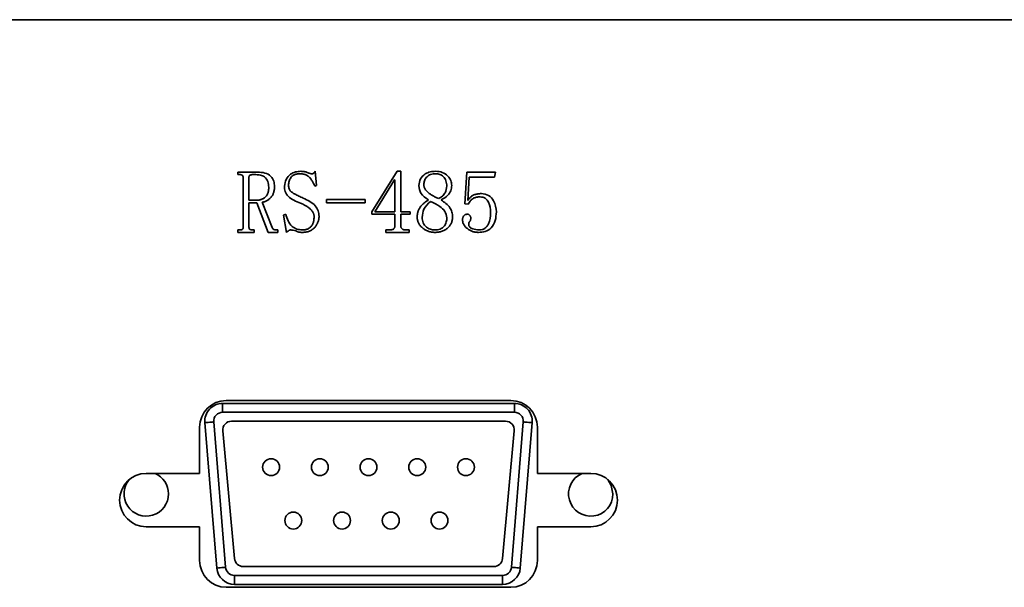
# Model space of a CAD drawing. Header units: millimetres. Extents: x 5 to 517, y 5 to 292.
# Tile 15 of 98: x 74.28 to 79.82, y 135.91 to 139.1. Entities that reach past the tile are written whole.
import ezdxf

# ---------------------------------------------------------------- set-up
doc = ezdxf.new("R2010")
doc.units = ezdxf.units.MM

msp = doc.modelspace()

# ---------------------------------------------------------------- linework, layer by layer
at = {"color": 7, "linetype": 'Continuous', "lineweight": 35}
for p, q in [((87.8943, 139.103), (69.5943, 139.103)), ((75.5099, 138.2462), (75.6215, 138.2462)), ((75.5099, 138.2323), (75.5099, 138.2462)), ((75.5217, 138.2323), (75.5099, 138.2323)), ((75.6108, 138.2323), (75.5893, 138.2323)), ((75.9444, 138.2509), (75.9521, 138.172)), ((76.2628, 138.0236), (76.4049, 138.2509)), ((76.4049, 138.2509), (76.4252, 138.2509)), ((76.4252, 138.2509), (76.4252, 138.0236)), ((76.7869, 138.0681), (76.7968, 138.2462)), ((76.7968, 138.2462), (76.9585, 138.2462)), ((76.9585, 138.2462), (76.9526, 138.2184)), ((75.5393, 137.9372), (75.5393, 138.2166)), ((75.5717, 138.2166), (75.5717, 138.0885)), ((76.3907, 138.2029), (76.2804, 138.0236)), ((76.3927, 138.2029), (76.3907, 138.2029)), ((76.3927, 138.0236), (76.3927, 138.2029)), ((76.8105, 138.2184), (76.8026, 138.0876)), ((76.9526, 138.2184), (76.8105, 138.2184)), ((75.9521, 138.172), (75.9423, 138.1674)), ((75.5717, 138.0885), (75.6147, 138.0885)), ((75.5717, 138.0746), (75.5717, 137.9368)), ((75.6164, 138.0746), (75.5717, 138.0746)), ((75.6793, 137.9076), (75.6164, 138.0746)), ((75.6456, 138.0769), (75.7028, 137.935)), ((76.0077, 138.0932), (76.2257, 138.0932)), ((76.0077, 138.0746), (76.0077, 138.0932)), ((76.2257, 138.0746), (76.0077, 138.0746)), ((76.2257, 138.0932), (76.2257, 138.0746)), ((76.8047, 138.0661), (76.7869, 138.0681)), ((75.7665, 138.005), (75.7783, 138.0097)), ((76.2628, 138.0097), (76.2628, 138.0236)), ((76.3927, 138.0097), (76.2628, 138.0097)), ((76.2804, 138.0236), (76.3927, 138.0236)), ((76.3927, 137.9465), (76.3927, 138.0097)), ((76.4252, 138.0236), (76.478, 138.0236)), ((76.4252, 138.0097), (76.4252, 137.9465)), ((76.478, 138.0097), (76.4252, 138.0097)), ((76.478, 138.0236), (76.478, 138.0097)), ((75.7822, 137.9076), (75.7665, 138.005)), ((75.5099, 137.9215), (75.5217, 137.9215)), ((75.5099, 137.9076), (75.5099, 137.9215)), ((75.6011, 137.9076), (75.5099, 137.9076)), ((75.5893, 137.9215), (75.6011, 137.9215)), ((75.6011, 137.9215), (75.6011, 137.9076)), ((75.7341, 137.9076), (75.6793, 137.9076)), ((75.7223, 137.9215), (75.7341, 137.9215)), ((75.7341, 137.9215), (75.7341, 137.9076)), ((76.3418, 137.9215), (76.3633, 137.9215)), ((76.3418, 137.9076), (76.3418, 137.9215)), ((76.4721, 137.9076), (76.3418, 137.9076)), ((76.4545, 137.9215), (76.4721, 137.9215)), ((76.4721, 137.9215), (76.4721, 137.9076)), ((75.4443, 136.963), (77.0443, 136.963)), ((75.4235, 136.9465), (77.065, 136.9465)), ((75.4235, 136.9465), (75.4235, 136.8965)), ((77.065, 136.8965), (77.065, 136.9465)), ((77.065, 136.8965), (75.4235, 136.8965)), ((77.0145, 136.8463), (75.4741, 136.8463)), ((75.2943, 136.813), (75.2943, 136.553)), ((75.3907, 136.0214), (75.3239, 136.8383)), ((75.3737, 136.8424), (75.4405, 136.0255)), ((75.4243, 136.7917), (75.4901, 136.0752)), ((76.9984, 136.0752), (77.0643, 136.7917)), ((77.048, 136.0255), (77.1148, 136.8424)), ((77.1647, 136.8383), (77.0979, 136.0214)), ((77.1943, 136.813), (77.1943, 136.553)), ((74.9943, 136.553), (75.2943, 136.553)), ((77.1943, 136.553), (77.4943, 136.553)), ((74.9943, 136.253), (75.2943, 136.253)), ((75.2943, 136.253), (75.2943, 136.063)), ((77.1943, 136.253), (77.1943, 136.063)), ((77.1943, 136.253), (77.4943, 136.253)), ((75.5399, 136.0297), (76.9486, 136.0297)), ((75.4903, 135.9796), (76.9982, 135.9796)), ((75.4903, 135.9296), (75.4903, 135.9796)), ((76.9982, 135.9796), (76.9982, 135.9296)), ((75.4443, 135.913), (77.0443, 135.913)), ((76.9982, 135.9296), (75.4903, 135.9296))]:
    msp.add_line(p, q, dxfattribs=at)
at = {"color": 7, "linetype": 'Continuous', "lineweight": 35, "flags": 128}
for points in [[(75.3239, 136.8383), (75.3336, 136.8391), (75.3429, 136.8399), (75.3515, 136.8406), (75.3591, 136.8412), (75.3653, 136.8417), (75.3699, 136.8421), (75.3727, 136.8423), (75.3737, 136.8424)], [(77.1148, 136.8424), (77.1158, 136.8423), (77.1186, 136.8421), (77.1232, 136.8417), (77.1294, 136.8412), (77.137, 136.8406), (77.1456, 136.8399), (77.155, 136.8391), (77.1647, 136.8383)], [(77.6193, 136.438), (77.6098, 136.4859), (77.5898, 136.5186)], [(75.3907, 136.0214), (75.4004, 136.0222), (75.4097, 136.023), (75.4184, 136.0237), (75.4259, 136.0243), (75.4321, 136.0248), (75.4367, 136.0252), (75.4396, 136.0254), (75.4405, 136.0255)], [(77.048, 136.0255), (77.049, 136.0254), (77.0518, 136.0252), (77.0564, 136.0248), (77.0626, 136.0243), (77.0702, 136.0237), (77.0788, 136.023), (77.0881, 136.0222), (77.0979, 136.0214)]]:
    msp.add_lwpolyline(points, dxfattribs=at)
at = {"color": 7, "linetype": 'Continuous', "lineweight": 35}
for centre in [(75.6963, 136.588), (75.9703, 136.588), (76.2443, 136.588), (76.5183, 136.588), (76.7923, 136.588), (75.8213, 136.288), (76.0953, 136.288), (76.3693, 136.288), (76.6433, 136.288)]:
    msp.add_circle(centre, 0.0475, dxfattribs=at)
for centre, radius, start, end in [((75.4443, 136.813), 0.15, 90, 180), ((77.0443, 136.813), 0.15, 0, 90), ((75.4235, 136.8465), 0.1, 90, 184.676), ((77.065, 136.8465), 0.1, 355.324, 90), ((75.4235, 136.8465), 0.05, 90, 184.676), ((75.4741, 136.7963), 0.05, 90, 185.2478), ((77.0145, 136.7963), 0.05, 354.7522, 90), ((77.065, 136.8465), 0.05, 355.324, 90), ((74.9943, 136.403), 0.15, 90, 270), ((74.9943, 136.438), 0.125, 139.8259, 0), ((74.9943, 136.438), 0.125, 0, 66.8904), ((77.4943, 136.438), 0.125, 113.1096, 0), ((77.4943, 136.403), 0.15, 270, 90), ((75.5399, 136.0797), 0.05, 185.2478, 270), ((76.9486, 136.0797), 0.05, 270, 354.7522), ((75.4443, 136.063), 0.15, 180, 270), ((75.4903, 136.0296), 0.1, 184.676, 270), ((75.4903, 136.0296), 0.05, 184.676, 270), ((76.9982, 136.0296), 0.05, 270, 355.324), ((76.9982, 136.0296), 0.1, 270, 355.324), ((77.0443, 136.063), 0.15, 270, 0)]:
    msp.add_arc(centre, radius, start, end, dxfattribs=at)
for points, knots in [([(75.5393, 138.2166), (75.5392, 138.2192), (75.5389, 138.2243), (75.5326, 138.232), (75.5258, 138.2322), (75.5217, 138.2323)], [0, 0, 0, 0, 0.2816172, 0.559963, 1, 1, 1, 1]), ([(75.5893, 138.2323), (75.5869, 138.2321), (75.5819, 138.2317), (75.5755, 138.2282), (75.5721, 138.2225), (75.5719, 138.2186), (75.5717, 138.2166)], [0, 0, 0, 0, 0.280359, 0.559876, 0.779579, 1, 1, 1, 1]), ([(75.6831, 138.1614), (75.6823, 138.1723), (75.6808, 138.1939), (75.6625, 138.2201), (75.6363, 138.2312), (75.6193, 138.2319), (75.6108, 138.2323)], [0, 0, 0, 0, 0.280541, 0.558871, 0.77889, 1, 1, 1, 1]), ([(75.6215, 138.2462), (75.6347, 138.2456), (75.661, 138.2442), (75.6952, 138.2269), (75.7136, 138.1968), (75.7149, 138.176), (75.7155, 138.1656)], [0, 0, 0, 0, 0.281013, 0.560067, 0.779408, 1, 1, 1, 1]), ([(75.7712, 138.1682), (75.7734, 138.1809), (75.7779, 138.2065), (75.8026, 138.2346), (75.8331, 138.2491), (75.8534, 138.2503), (75.8636, 138.2509)], [0, 0, 0, 0, 0.278801, 0.558882, 0.77912, 1, 1, 1, 1]), ([(75.8586, 138.2369), (75.8556, 138.2369), (75.8499, 138.2368), (75.8418, 138.2358), (75.8343, 138.2342), (75.8275, 138.232), (75.8215, 138.2291), (75.8162, 138.2255), (75.8116, 138.2213), (75.8067, 138.2148), (75.8019, 138.2062), (75.7975, 138.1953), (75.7949, 138.1839), (75.7945, 138.1762), (75.7944, 138.1724)], [0, 0, 0, 0, 0.085364, 0.164993, 0.237965, 0.305858, 0.370291, 0.431197, 0.490095, 0.549406, 0.665293, 0.777365, 0.88849, 1, 1, 1, 1]), ([(75.9423, 138.1674), (75.9408, 138.1706), (75.938, 138.1769), (75.9336, 138.1859), (75.9292, 138.194), (75.9247, 138.2013), (75.9201, 138.2077), (75.9157, 138.2135), (75.9111, 138.2183), (75.9064, 138.2225), (75.9015, 138.2259), (75.8964, 138.2289), (75.8909, 138.2314), (75.8851, 138.2334), (75.8789, 138.235), (75.8724, 138.2362), (75.8656, 138.2368), (75.8609, 138.2369), (75.8586, 138.2369)], [0, 0, 0, 0, 0.091043, 0.176496, 0.254817, 0.328101, 0.395528, 0.457627, 0.514048, 0.566635, 0.616738, 0.667436, 0.718357, 0.770769, 0.825062, 0.880979, 0.939372, 1, 1, 1, 1]), ([(75.8636, 138.2509), (75.8667, 138.2508), (75.873, 138.2506), (75.8823, 138.2495), (75.8914, 138.2477), (75.8972, 138.2458), (75.9001, 138.2449)], [0, 0, 0, 0, 0.255592, 0.506856, 0.753871, 1, 1, 1, 1]), ([(75.9001, 138.2449), (75.9028, 138.2437), (75.9077, 138.2415), (75.9145, 138.2391), (75.9202, 138.2374), (75.9236, 138.2371), (75.9251, 138.2369)], [0, 0, 0, 0, 0.332224, 0.609415, 0.831324, 1, 1, 1, 1]), ([(75.9251, 138.2369), (75.9275, 138.2371), (75.9322, 138.2376), (75.9397, 138.2422), (75.9426, 138.2476), (75.9444, 138.2509)], [0, 0, 0, 0, 0.280331, 0.560864, 1, 1, 1, 1]), ([(76.5272, 138.1705), (76.5291, 138.1835), (76.5328, 138.2096), (76.5599, 138.2365), (76.5912, 138.2493), (76.6117, 138.2503), (76.6219, 138.2509)], [0, 0, 0, 0, 0.278936, 0.558421, 0.778937, 1, 1, 1, 1]), ([(76.6218, 138.2369), (76.6122, 138.2365), (76.5932, 138.2356), (76.5702, 138.2201), (76.5577, 138.1985), (76.5559, 138.1836), (76.555, 138.1762)], [0, 0, 0, 0, 0.280831, 0.558655, 0.779557, 1, 1, 1, 1]), ([(76.6849, 138.1684), (76.684, 138.1782), (76.6821, 138.1978), (76.6677, 138.2224), (76.6451, 138.2356), (76.6296, 138.2365), (76.6218, 138.2369)], [0, 0, 0, 0, 0.28026, 0.559996, 0.779492, 1, 1, 1, 1]), ([(76.6219, 138.2509), (76.6347, 138.2499), (76.6601, 138.248), (76.6902, 138.2276), (76.7096, 138.2004), (76.7117, 138.1805), (76.7127, 138.1705)], [0, 0, 0, 0, 0.280394, 0.559875, 0.779962, 1, 1, 1, 1]), ([(76.555, 138.1762), (76.5551, 138.1744), (76.5553, 138.1708), (76.5563, 138.1654), (76.5581, 138.1601), (76.5605, 138.1548), (76.5636, 138.1495), (76.5674, 138.1443), (76.5719, 138.1391), (76.577, 138.1339), (76.5828, 138.1289), (76.5891, 138.1239), (76.5961, 138.1193), (76.6036, 138.1146), (76.6117, 138.1102), (76.6202, 138.1059), (76.6294, 138.1017), (76.6358, 138.0992), (76.6391, 138.0979)], [0, 0, 0, 0, 0.044361, 0.089405, 0.135366, 0.183282, 0.233137, 0.286257, 0.343086, 0.403141, 0.466721, 0.532765, 0.602106, 0.674635, 0.750389, 0.830098, 0.912812, 1, 1, 1, 1]), ([(75.6147, 138.0885), (75.6171, 138.0886), (75.6218, 138.0887), (75.6287, 138.0895), (75.6353, 138.0909), (75.6415, 138.0928), (75.6475, 138.0953), (75.6532, 138.0984), (75.6585, 138.102), (75.6636, 138.1061), (75.6682, 138.1109), (75.6722, 138.1163), (75.6756, 138.1223), (75.6784, 138.129), (75.6804, 138.1362), (75.6819, 138.1441), (75.6829, 138.1526), (75.683, 138.1584), (75.6831, 138.1614)], [0.0000106, 0.0000106, 0.0000106, 0.0000106, 0.0632898, 0.1243784, 0.1831349, 0.2407128, 0.297416, 0.354004, 0.4110515, 0.4682206, 0.5265029, 0.585398, 0.6457711, 0.7087637, 0.7752725, 0.8455517, 0.9201129, 1, 1, 1, 1]), ([(75.7155, 138.1656), (75.7154, 138.1624), (75.7153, 138.156), (75.7144, 138.1467), (75.7127, 138.138), (75.7103, 138.1299), (75.7074, 138.1223), (75.7036, 138.1153), (75.6993, 138.1088), (75.6943, 138.103), (75.6888, 138.0979), (75.6832, 138.0931), (75.6774, 138.089), (75.6714, 138.0854), (75.6652, 138.0824), (75.6589, 138.08), (75.6523, 138.0781), (75.6478, 138.0773), (75.6456, 138.0769)], [0, 0, 0, 0, 0.0789846, 0.1542075, 0.2250709, 0.2933373, 0.3586976, 0.4222548, 0.4850109, 0.5467788, 0.6075649, 0.6664804, 0.7239122, 0.7802655, 0.8354418, 0.8898444, 0.9446165, 1, 1, 1, 1]), ([(75.8624, 138.0717), (75.837, 138.0818), (75.8018, 138.0959), (75.7726, 138.1363), (75.7716, 138.1575), (75.7712, 138.1682)], [0, 0, 0, 0, 0.561429, 0.779685, 1, 1, 1, 1]), ([(75.7944, 138.1724), (75.7945, 138.169), (75.7948, 138.1624), (75.7972, 138.1531), (75.8013, 138.145), (75.8061, 138.1389), (75.8114, 138.1346), (75.8167, 138.1308), (75.8234, 138.1267), (75.8315, 138.1222), (75.841, 138.1172), (75.8518, 138.1119), (75.864, 138.1062), (75.8727, 138.1023), (75.8772, 138.1003)], [0, 0, 0, 0, 0.0867522, 0.1672146, 0.2434667, 0.3190098, 0.3628312, 0.4181987, 0.4850562, 0.5639016, 0.6545328, 0.7578586, 0.8725433, 0.9999878, 0.9999878, 0.9999878, 0.9999878]), ([(76.5824, 138.09), (76.5655, 138.1009), (76.5354, 138.1202), (76.5297, 138.1551), (76.5272, 138.1705)], [0, 0, 0, 0, 0.560313, 1, 1, 1, 1]), ([(76.6391, 138.0979), (76.6463, 138.1021), (76.6606, 138.1104), (76.6805, 138.1337), (76.6832, 138.1552), (76.6849, 138.1684)], [0, 0, 0, 0, 0.2812034, 0.5618918, 1, 1, 1, 1]), ([(76.7127, 138.1705), (76.7115, 138.1606), (76.7091, 138.1409), (76.6884, 138.1108), (76.6663, 138.0979), (76.6529, 138.09)], [0, 0, 0, 0, 0.279744, 0.559864, 1, 1, 1, 1]), ([(76.8026, 138.0876), (76.8042, 138.0897), (76.8073, 138.0938), (76.8121, 138.0995), (76.817, 138.1045), (76.8217, 138.109), (76.8265, 138.1127), (76.8313, 138.1158), (76.836, 138.1182), (76.8422, 138.1205), (76.8501, 138.1226), (76.8596, 138.1243), (76.8693, 138.1254), (76.8757, 138.1256), (76.879, 138.1256)], [0, 0, 0, 0, 0.088819, 0.172604, 0.250397, 0.32309, 0.389917, 0.453193, 0.512156, 0.567443, 0.675557, 0.78328, 0.891539, 1, 1, 1, 1]), ([(76.879, 138.1256), (76.8929, 138.1237), (76.9209, 138.1198), (76.957, 138.0806), (76.9609, 138.0445), (76.9632, 138.0225)], [0, 0, 0, 0, 0.279813, 0.560282, 1, 1, 1, 1]), ([(75.9381, 137.9979), (75.9381, 137.9995), (75.938, 138.0028), (75.9371, 138.0077), (75.9356, 138.0126), (75.9336, 138.0175), (75.9309, 138.0222), (75.9278, 138.0271), (75.924, 138.0318), (75.9196, 138.0365), (75.9147, 138.0411), (75.9091, 138.0458), (75.9029, 138.0502), (75.8961, 138.0548), (75.8885, 138.0591), (75.8804, 138.0634), (75.8717, 138.0676), (75.8656, 138.0703), (75.8624, 138.0717)], [0, 0, 0, 0, 0.044277, 0.08852, 0.133969, 0.18117, 0.230037, 0.281239, 0.335345, 0.392844, 0.453542, 0.518624, 0.58701, 0.660204, 0.738248, 0.820837, 0.907471, 1, 1, 1, 1]), ([(75.8772, 138.1003), (75.9021, 138.0885), (75.9368, 138.072), (75.9633, 138.0298), (75.9651, 138.0085), (75.966, 137.9979)], [0, 0, 0, 0, 0.559175, 0.779548, 1, 1, 1, 1]), ([(76.5179, 137.992), (76.518, 137.9947), (76.5181, 138.0001), (76.5188, 138.008), (76.5201, 138.0156), (76.5219, 138.0228), (76.5242, 138.0298), (76.5272, 138.0365), (76.5305, 138.0429), (76.5358, 138.0509), (76.5437, 138.0606), (76.5548, 138.0713), (76.5678, 138.0813), (76.5774, 138.0871), (76.5824, 138.09)], [0, 0, 0, 0, 0.066163, 0.130212, 0.191972, 0.252287, 0.3115, 0.370202, 0.427788, 0.485729, 0.603891, 0.72845, 0.859884, 1, 1, 1, 1]), ([(76.5934, 138.0822), (76.5783, 138.0685), (76.5513, 138.0439), (76.5475, 138.0079), (76.5457, 137.9921)], [0, 0, 0, 0, 0.558799, 1, 1, 1, 1]), ([(76.6849, 137.9901), (76.6821, 138.0027), (76.6764, 138.028), (76.6409, 138.0594), (76.6114, 138.0736), (76.5934, 138.0822)], [0, 0, 0, 0, 0.2775, 0.558163, 1, 1, 1, 1]), ([(76.6529, 138.09), (76.6715, 138.0771), (76.6974, 138.059), (76.7152, 138.0222), (76.7166, 138.0047), (76.7174, 137.9959)], [0, 0, 0, 0, 0.558552, 0.779304, 1, 1, 1, 1]), ([(76.8716, 138.1071), (76.8682, 138.107), (76.8614, 138.1068), (76.8516, 138.1054), (76.8425, 138.1028), (76.834, 138.0995), (76.8259, 138.0943), (76.8184, 138.0869), (76.8112, 138.0773), (76.8069, 138.07), (76.8047, 138.0661)], [0, 0, 0, 0, 0.124949, 0.243228, 0.354663, 0.461531, 0.571876, 0.695693, 0.837838, 1, 1, 1, 1]), ([(76.9307, 138.0192), (76.9292, 138.0393), (76.9274, 138.0645), (76.9116, 138.09), (76.9005, 138.1001), (76.8866, 138.1062), (76.8766, 138.1068), (76.8716, 138.1071)], [0, 0, 0, 0, 0.4984829, 0.624, 0.7493607, 0.8745587, 1, 1, 1, 1]), ([(75.7783, 138.0097), (75.7821, 137.9972), (75.7898, 137.9723), (75.811, 137.9415), (75.8411, 137.9245), (75.8616, 137.9225), (75.8718, 137.9215)], [0, 0, 0, 0, 0.280862, 0.560114, 0.78005, 1, 1, 1, 1]), ([(76.773, 137.9797), (76.7731, 137.9816), (76.7733, 137.9854), (76.7745, 137.991), (76.7769, 137.9961), (76.7799, 138.0008), (76.7837, 138.0047), (76.7883, 138.0076), (76.7936, 138.0093), (76.7973, 138.0096), (76.7992, 138.0097)], [0, 0, 0, 0, 0.130594, 0.257733, 0.380871, 0.506848, 0.630017, 0.749251, 0.870742, 1, 1, 1, 1]), ([(76.7992, 138.0097), (76.8011, 138.0096), (76.8046, 138.0095), (76.8093, 138.0079), (76.8131, 138.0054), (76.8154, 138.0017), (76.8172, 137.998), (76.8184, 137.9943), (76.8193, 137.9909), (76.8194, 137.9887), (76.8194, 137.9876)], [0, 0, 0, 0, 0.16633, 0.307151, 0.435453, 0.563755, 0.68982, 0.80343, 0.907271, 1, 1, 1, 1]), ([(76.9632, 138.0225), (76.9622, 138.0063), (76.9603, 137.974), (76.9386, 137.9322), (76.9015, 137.9099), (76.876, 137.9084), (76.8632, 137.9076)], [0, 0, 0, 0, 0.280814, 0.560062, 0.779414, 1, 1, 1, 1]), ([(76.8663, 137.9215), (76.8718, 137.9219), (76.8828, 137.9226), (76.8981, 137.9294), (76.9104, 137.9406), (76.9279, 137.9688), (76.9295, 137.9968), (76.9307, 138.0192)], [0, 0, 0, 0, 0.125386, 0.250597, 0.375879, 0.501357, 1, 1, 1, 1]), ([(75.966, 137.9979), (75.9659, 137.995), (75.9658, 137.9892), (75.9646, 137.9807), (75.9626, 137.9725), (75.96, 137.9644), (75.9565, 137.9567), (75.9523, 137.9492), (75.9473, 137.9419), (75.9416, 137.935), (75.9352, 137.9285), (75.9279, 137.9229), (75.92, 137.9181), (75.9114, 137.9143), (75.9021, 137.9112), (75.8921, 137.9092), (75.8813, 137.9079), (75.874, 137.9077), (75.8702, 137.9076)], [0, 0, 0, 0, 0.058902, 0.116816, 0.173794, 0.230556, 0.28807, 0.346041, 0.405625, 0.466598, 0.528325, 0.589834, 0.651653, 0.715092, 0.781159, 0.850316, 0.922947, 1, 1, 1, 1]), ([(75.8718, 137.9215), (75.8745, 137.9216), (75.8797, 137.9217), (75.8873, 137.9227), (75.8943, 137.9241), (75.9008, 137.9263), (75.9069, 137.929), (75.9123, 137.9324), (75.9172, 137.9365), (75.9217, 137.9411), (75.9256, 137.9462), (75.9289, 137.952), (75.9319, 137.9583), (75.9341, 137.9652), (75.936, 137.9726), (75.9373, 137.9805), (75.938, 137.989), (75.9381, 137.9949), (75.9381, 137.9979)], [0, 0, 0, 0, 0.069658, 0.135388, 0.197017, 0.256513, 0.312931, 0.368439, 0.422802, 0.477797, 0.533739, 0.59107, 0.651122, 0.713396, 0.778648, 0.848551, 0.922194, 1, 1, 1, 1]), ([(76.6176, 137.9076), (76.6143, 137.9077), (76.6077, 137.9079), (76.5979, 137.9091), (76.5885, 137.9111), (76.5795, 137.9138), (76.5708, 137.9175), (76.5625, 137.9219), (76.5546, 137.9271), (76.5471, 137.933), (76.5403, 137.9395), (76.5343, 137.9462), (76.5293, 137.9532), (76.5251, 137.9605), (76.5219, 137.968), (76.5196, 137.9758), (76.5181, 137.9838), (76.518, 137.9893), (76.5179, 137.992)], [0, 0, 0, 0, 0.069795, 0.137494, 0.203714, 0.268775, 0.333527, 0.398153, 0.463685, 0.530124, 0.595771, 0.65797, 0.717278, 0.775021, 0.831208, 0.887234, 0.943233, 1, 1, 1, 1]), ([(76.5457, 137.9921), (76.5467, 137.9815), (76.5487, 137.9605), (76.5677, 137.9368), (76.5916, 137.9234), (76.608, 137.9222), (76.6163, 137.9215)], [0, 0, 0, 0, 0.279941, 0.559223, 0.779427, 1, 1, 1, 1]), ([(76.6163, 137.9215), (76.6267, 137.9221), (76.6474, 137.9232), (76.6718, 137.9413), (76.6832, 137.9658), (76.6843, 137.982), (76.6849, 137.9901)], [0, 0, 0, 0, 0.280759, 0.558499, 0.77907, 1, 1, 1, 1]), ([(76.7174, 137.9959), (76.7173, 137.9929), (76.7171, 137.9868), (76.7158, 137.978), (76.7137, 137.9696), (76.7107, 137.9615), (76.7067, 137.9538), (76.702, 137.9465), (76.6964, 137.9395), (76.6901, 137.933), (76.6829, 137.9271), (76.6753, 137.9218), (76.667, 137.9175), (76.6582, 137.9138), (76.6488, 137.9111), (76.6389, 137.909), (76.6284, 137.9079), (76.6213, 137.9077), (76.6176, 137.9076)], [0, 0, 0, 0, 0.061306, 0.120761, 0.178873, 0.235926, 0.293743, 0.352116, 0.411244, 0.473106, 0.535209, 0.597486, 0.659667, 0.723297, 0.788656, 0.856139, 0.926555, 1, 1, 1, 1]), ([(76.8632, 137.9076), (76.8603, 137.9077), (76.8545, 137.9079), (76.846, 137.9088), (76.8378, 137.9105), (76.8298, 137.9128), (76.822, 137.9157), (76.8145, 137.9194), (76.8073, 137.9236), (76.8004, 137.9286), (76.7939, 137.9338), (76.7885, 137.9396), (76.7837, 137.9455), (76.7798, 137.9518), (76.7767, 137.9583), (76.7746, 137.9652), (76.7732, 137.9723), (76.7731, 137.9772), (76.773, 137.9797)], [0, 0, 0, 0, 0.068252, 0.135148, 0.20068, 0.265781, 0.330696, 0.395759, 0.46174, 0.528593, 0.594368, 0.656663, 0.716125, 0.773532, 0.829971, 0.885873, 0.941936, 1, 1, 1, 1]), ([(76.8135, 137.9696), (76.8117, 137.9669), (76.8085, 137.962), (76.8079, 137.9561), (76.8077, 137.9536)], [0, 0, 0, 0, 0.560147, 1, 1, 1, 1]), ([(76.8077, 137.9536), (76.808, 137.9505), (76.8086, 137.9443), (76.8161, 137.9341), (76.8357, 137.9243), (76.8541, 137.9227), (76.8663, 137.9215)], [0, 0, 0, 0, 0.125012, 0.25005, 0.499593, 1, 1, 1, 1]), ([(76.8194, 137.9876), (76.8193, 137.9858), (76.8192, 137.9822), (76.8181, 137.9772), (76.8163, 137.973), (76.8144, 137.9707), (76.8135, 137.9696)], [0, 0, 0, 0, 0.2915673, 0.5476902, 0.7813982, 0.9999622, 0.9999622, 0.9999622, 0.9999622]), ([(75.5217, 137.9215), (75.5242, 137.9216), (75.5292, 137.9218), (75.5361, 137.925), (75.539, 137.9312), (75.5392, 137.9352), (75.5393, 137.9372)], [0, 0, 0, 0, 0.281217, 0.559195, 0.779066, 1, 1, 1, 1]), ([(75.5717, 137.9368), (75.572, 137.9343), (75.5724, 137.9294), (75.579, 137.9226), (75.5854, 137.9219), (75.5893, 137.9215)], [0, 0, 0, 0, 0.280991, 0.56034, 1, 1, 1, 1]), ([(75.7028, 137.935), (75.7039, 137.9329), (75.7062, 137.9288), (75.7124, 137.9228), (75.7186, 137.922), (75.7223, 137.9215)], [0, 0, 0, 0, 0.281155, 0.561179, 1, 1, 1, 1]), ([(75.8076, 137.9215), (75.8056, 137.9213), (75.8014, 137.9209), (75.7954, 137.9174), (75.7892, 137.9128), (75.7846, 137.9095), (75.7822, 137.9076)], [0, 0, 0, 0, 0.2022485, 0.4256185, 0.6904762, 0.9999571, 0.9999571, 0.9999571, 0.9999571]), ([(75.835, 137.9156), (75.83, 137.9173), (75.8211, 137.9203), (75.8117, 137.9212), (75.8076, 137.9215)], [0, 0, 0, 0, 0.560252, 1, 1, 1, 1]), ([(75.8702, 137.9076), (75.867, 137.9077), (75.8607, 137.9079), (75.8516, 137.9095), (75.843, 137.9119), (75.8376, 137.9144), (75.835, 137.9156)], [0, 0, 0, 0, 0.2629788, 0.5131856, 0.7594059, 0.9999608, 0.9999608, 0.9999608, 0.9999608]), ([(76.3633, 137.9215), (76.3658, 137.9216), (76.3703, 137.9217), (76.3765, 137.9228), (76.3817, 137.9245), (76.3859, 137.9271), (76.3891, 137.9306), (76.3912, 137.9351), (76.3925, 137.9405), (76.3926, 137.9444), (76.3927, 137.9465)], [0, 0, 0, 0, 0.162583, 0.304338, 0.422964, 0.528823, 0.631174, 0.737926, 0.860014, 1, 1, 1, 1]), ([(76.4252, 137.9465), (76.4252, 137.9444), (76.4254, 137.9405), (76.4268, 137.935), (76.4294, 137.9306), (76.4329, 137.9271), (76.4373, 137.9245), (76.4424, 137.9228), (76.4482, 137.9217), (76.4523, 137.9216), (76.4545, 137.9215)], [0, 0, 0, 0, 0.1417455, 0.2660871, 0.3779524, 0.4871442, 0.5998387, 0.719851, 0.8535629, 1, 1, 1, 1])]:
    msp.add_open_spline(points, degree=3, knots=knots, dxfattribs=at)

doc.saveas('drawing.dxf')
